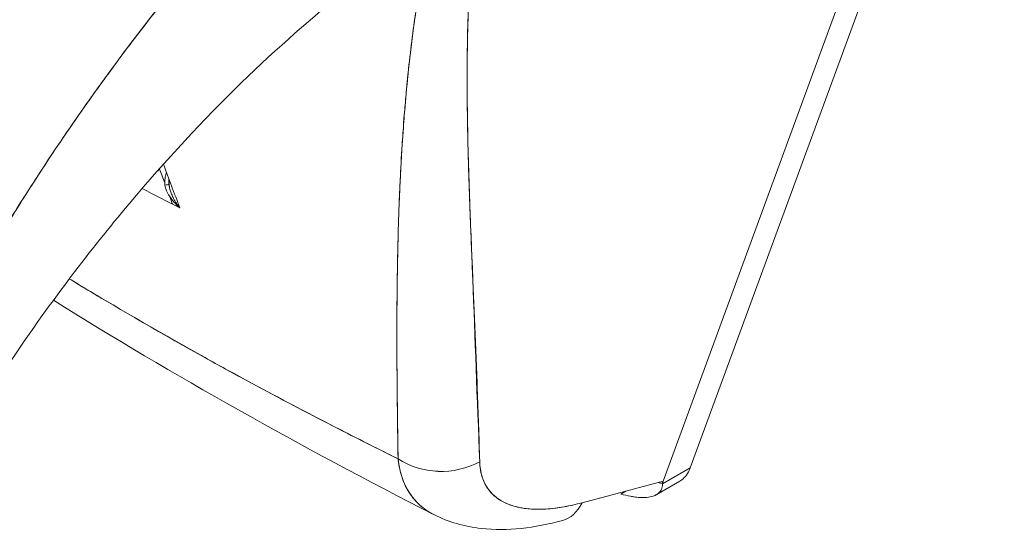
# Model space of a CAD drawing. Header units: inches. Extents: x 8 to 265, y 5 to 155.
# Tile 147 of 152: x 246.779 to 247.479, y 129.74 to 130.104. Entities that reach past the tile are written whole.
import ezdxf

# ---------------------------------------------------------------- set-up
doc = ezdxf.new("R2010")
doc.units = ezdxf.units.IN
doc.header["$LTSCALE"] = 16
doc.header["$MEASUREMENT"] = 0
doc.layers.add('Visible (ANSI)', color=7, linetype='Continuous', lineweight=5)

msp = doc.modelspace()

# ---------------------------------------------------------------- linework, layer by layer
at = {"layer": 'Visible (ANSI)'}
for p, q in [((247.47929, 130.39319), (247.25581, 129.78493)), ((247.23644, 129.77553), (247.45888, 130.38098)), ((247.45888, 130.38098), (247.23644, 129.77553)), ((247.25581, 129.78493), (247.23609, 129.77354)), ((247.23609, 129.77354), (247.25581, 129.78493)), ((247.23644, 129.77553), (247.17881, 129.76009)), ((247.23164, 129.76584), (247.24833, 129.77547)), ((247.20995, 129.76844), (247.20633, 129.76634)), ((247.1377, 129.75615), (247.1377, 129.75615))]:
    msp.add_line(p, q, dxfattribs=at)
for centre, major_axis, ratio, start_param, end_param in [((246.8693, 130.00253), (0.0118, 0.00442), 0.737358, 5.084314, 5.258147), ((246.89365, 129.9933), (0.00281, 0.01659), 0.513005, 1.814016, 2.0186), ((246.87746, 129.98694), (0.00756, 0.00014), 0.177179, 5.326976, 6.053532), ((246.87746, 129.98694), (0.00756, 0.00014), 0.177182, 5.326973, 6.053528), ((246.87746, 129.98694), (0.00756, 0.00014), 0.177179, 6.283178, 6.53833), ((246.87746, 129.98694), (0.00756, 0.00014), 0.177182, 6.283174, 6.538326), ((247.07908, 129.82539), (0.05037, 0.00146), 0.852106, 4.020782, 5.251696), ((247.07908, 129.82539), (-0.05037, -0.00146), 0.852102, 0.879191, 2.110107), ((247.15188, 129.79617), (0.01304, -0.04868), 0.59322, 6.283184, 6.874966)]:
    msp.add_ellipse(centre, major_axis=major_axis, ratio=ratio, start_param=start_param, end_param=end_param, dxfattribs=at)
for points, knots in [([(246.70527, 129.84227), (246.71346, 129.85873), (246.72251, 129.87609), (246.73251, 129.89427), (246.74252, 129.91245), (246.75347, 129.93144), (246.76544, 129.95114), (246.77741, 129.97083), (246.79041, 129.99123), (246.80448, 130.01218), (246.81856, 130.03314), (246.83372, 130.05465), (246.85, 130.07655), (246.86628, 130.09845), (246.88369, 130.12073), (246.90224, 130.14318), (246.9208, 130.16564), (246.9405, 130.18826), (246.96134, 130.21082), (246.98218, 130.23337), (247.00415, 130.25585), (247.02723, 130.27798), (247.05031, 130.30011), (247.0745, 130.32189), (247.0997, 130.343)], [0, 0, 0, 0, 0.124948, 0.124948, 0.124948, 0.249955, 0.249955, 0.249955, 0.374963, 0.374963, 0.374963, 0.49997, 0.49997, 0.49997, 0.624978, 0.624978, 0.624978, 0.749985, 0.749985, 0.749985, 0.874993, 0.874993, 0.874993, 1, 1, 1, 1]), ([(247.0997, 130.343), (247.09243, 130.33691), (247.08524, 130.33076), (247.07814, 130.32457), (247.06549, 130.31353), (247.05312, 130.30234), (247.04103, 130.29104), (247.02894, 130.27975), (247.01714, 130.26834), (247.00564, 130.25686), (246.99414, 130.24539), (246.98293, 130.23384), (246.97202, 130.22226), (246.96111, 130.21069), (246.9505, 130.19908), (246.94019, 130.18747), (246.92988, 130.17587), (246.91987, 130.16426), (246.91017, 130.1527), (246.90046, 130.14113), (246.89106, 130.1296), (246.88196, 130.11814), (246.87286, 130.10668), (246.86406, 130.09529), (246.85556, 130.08399), (246.84706, 130.07269), (246.83886, 130.06148), (246.83095, 130.0504), (246.82304, 130.03931), (246.81542, 130.02835), (246.80809, 130.01753), (246.80076, 130.00671), (246.79372, 129.99603), (246.78695, 129.98552), (246.78019, 129.97501), (246.7737, 129.96466), (246.76749, 129.95449), (246.76127, 129.94433), (246.75533, 129.93435), (246.74965, 129.92456), (246.74397, 129.91478), (246.73854, 129.9052), (246.73337, 129.89583), (246.7282, 129.88646), (246.72328, 129.8773), (246.7186, 129.86837), (246.71392, 129.85944), (246.70948, 129.85074), (246.70527, 129.84227)], [0, 0, 0, 0, 0.036069, 0.036069, 0.036069, 0.100331, 0.100331, 0.100331, 0.164593, 0.164593, 0.164593, 0.228855, 0.228855, 0.228855, 0.293118, 0.293118, 0.293118, 0.35738, 0.35738, 0.35738, 0.421642, 0.421642, 0.421642, 0.485904, 0.485904, 0.485904, 0.550166, 0.550166, 0.550166, 0.614429, 0.614429, 0.614429, 0.678691, 0.678691, 0.678691, 0.742953, 0.742953, 0.742953, 0.807215, 0.807215, 0.807215, 0.871477, 0.871477, 0.871477, 0.93574, 0.93574, 0.93574, 1, 1, 1, 1]), ([(247.04791, 129.7914), (247.04759, 129.81744), (247.0472, 129.84196), (247.04708, 129.86484), (247.04696, 129.88772), (247.04712, 129.90897), (247.04748, 129.92895), (247.04784, 129.94893), (247.0484, 129.96765), (247.04921, 129.98542), (247.05001, 130.00319), (247.05106, 130.02001), (247.05235, 130.03616), (247.05364, 130.05231), (247.05517, 130.06779), (247.05697, 130.0828), (247.05878, 130.09782), (247.06085, 130.11238), (247.06323, 130.12668), (247.06561, 130.14098), (247.06829, 130.15501), (247.07132, 130.16895), (247.07435, 130.1829), (247.07772, 130.19676), (247.08155, 130.21071), (247.08538, 130.22466), (247.08966, 130.2387), (247.09442, 130.25305)], [0, 0, 0, 0, 0.111111, 0.111111, 0.111111, 0.222222, 0.222222, 0.222222, 0.333333, 0.333333, 0.333333, 0.444444, 0.444444, 0.444444, 0.555556, 0.555556, 0.555556, 0.666667, 0.666667, 0.666667, 0.777778, 0.777778, 0.777778, 0.888889, 0.888889, 0.888889, 1, 1, 1, 1]), ([(247.04791, 129.7914), (247.04776, 129.80021), (247.04763, 129.80893), (247.04751, 129.81756), (247.04739, 129.82589), (247.0473, 129.83414), (247.04723, 129.84231), (247.04716, 129.85024), (247.04711, 129.85809), (247.04709, 129.86586), (247.04706, 129.87342), (247.04706, 129.8809), (247.04708, 129.88832), (247.0471, 129.89554), (247.04715, 129.9027), (247.04722, 129.9098), (247.04726, 129.9141), (247.04731, 129.91839), (247.04738, 129.92266), (247.04741, 129.92524), (247.04746, 129.92781), (247.0475, 129.93038), (247.04762, 129.93703), (247.04777, 129.94362), (247.04794, 129.95017), (247.04811, 129.95657), (247.04831, 129.96292), (247.04854, 129.96923), (247.04877, 129.97541), (247.04902, 129.98155), (247.04931, 129.98765), (247.04959, 129.99363), (247.0499, 129.99958), (247.05024, 130.00548), (247.05058, 130.0113), (247.05095, 130.01707), (247.05135, 130.02281), (247.05174, 130.02847), (247.05217, 130.03409), (247.05263, 130.03967), (247.05268, 130.04021), (247.05272, 130.04075), (247.05277, 130.04129), (247.05318, 130.04627), (247.05363, 130.05122), (247.0541, 130.05614), (247.05462, 130.06154), (247.05517, 130.06691), (247.05576, 130.07225), (247.05635, 130.07755), (247.05697, 130.08282), (247.05763, 130.08807), (247.05828, 130.09328), (247.05897, 130.09846), (247.0597, 130.10362), (247.06042, 130.10876), (247.06118, 130.11388), (247.06199, 130.11897), (247.06279, 130.12405), (247.06362, 130.1291), (247.0645, 130.13414), (247.06538, 130.13917), (247.0663, 130.14418), (247.06726, 130.14917), (247.06735, 130.14964), (247.06744, 130.15012), (247.06754, 130.15059), (247.06841, 130.15511), (247.06932, 130.15961), (247.07027, 130.1641), (247.07132, 130.16907), (247.07241, 130.17402), (247.07354, 130.17896), (247.07468, 130.18392), (247.07586, 130.18886), (247.07709, 130.19377), (247.07833, 130.19873), (247.07961, 130.20366), (247.08094, 130.20857), (247.08228, 130.21353), (247.08367, 130.21846), (247.0851, 130.22337), (247.08655, 130.22834), (247.08805, 130.23328), (247.08959, 130.23819), (247.09116, 130.24318), (247.09277, 130.24813), (247.09442, 130.25305)], [0, 0, 0, 0, 0.047674, 0.047674, 0.047674, 0.093754, 0.093754, 0.093754, 0.138483, 0.138483, 0.138483, 0.181962, 0.181962, 0.181962, 0.224293, 0.224293, 0.224293, 0.25, 0.25, 0.25, 0.265575, 0.265575, 0.265575, 0.305906, 0.305906, 0.305906, 0.345378, 0.345378, 0.345378, 0.384081, 0.384081, 0.384081, 0.422102, 0.422102, 0.422102, 0.459526, 0.459526, 0.459526, 0.496435, 0.496435, 0.496435, 0.5, 0.5, 0.5, 0.53291, 0.53291, 0.53291, 0.569025, 0.569025, 0.569025, 0.604849, 0.604849, 0.604849, 0.640453, 0.640453, 0.640453, 0.675905, 0.675905, 0.675905, 0.711275, 0.711275, 0.711275, 0.746632, 0.746632, 0.746632, 0.75, 0.75, 0.75, 0.782043, 0.782043, 0.782043, 0.817582, 0.817582, 0.817582, 0.853329, 0.853329, 0.853329, 0.889364, 0.889364, 0.889364, 0.925766, 0.925766, 0.925766, 0.962618, 0.962618, 0.962618, 1, 1, 1, 1]), ([(247.10602, 129.78931), (247.10418, 129.83452), (247.10266, 129.87792), (247.10105, 129.91927), (247.09945, 129.96062), (247.09774, 129.99992), (247.0972, 130.03791), (247.09665, 130.07589), (247.09726, 130.11255), (247.10009, 130.14821), (247.10293, 130.18387), (247.108, 130.21852), (247.11494, 130.25205)], [0, 0, 0, 0, 0.25, 0.25, 0.25, 0.5, 0.5, 0.5, 0.75, 0.75, 0.75, 1, 1, 1, 1]), ([(247.11494, 130.25205), (247.11388, 130.2471), (247.11287, 130.24217), (247.11192, 130.23727), (247.11097, 130.23234), (247.11007, 130.22742), (247.10923, 130.22254), (247.10838, 130.21761), (247.10759, 130.21271), (247.10685, 130.20784), (247.1061, 130.20291), (247.1054, 130.19801), (247.10476, 130.19314), (247.10411, 130.18821), (247.10351, 130.1833), (247.10295, 130.17842), (247.10239, 130.17347), (247.10188, 130.16855), (247.10142, 130.16365), (247.10095, 130.15868), (247.10052, 130.15373), (247.10014, 130.1488), (247.09975, 130.14379), (247.0994, 130.1388), (247.0991, 130.13384), (247.09879, 130.12878), (247.09852, 130.12374), (247.09829, 130.11872), (247.09805, 130.1136), (247.09785, 130.1085), (247.09769, 130.10342), (247.09752, 130.09822), (247.09739, 130.09304), (247.09729, 130.08788), (247.09719, 130.08259), (247.09712, 130.07732), (247.09708, 130.07207), (247.09704, 130.06668), (247.09703, 130.0613), (247.09705, 130.05594), (247.09706, 130.05042), (247.09711, 130.04492), (247.09717, 130.03943), (247.09724, 130.03378), (247.09734, 130.02814), (247.09745, 130.02251), (247.09751, 130.01982), (247.09757, 130.01713), (247.09763, 130.01444), (247.0977, 130.01133), (247.09778, 130.00822), (247.09787, 130.00512), (247.09803, 129.99913), (247.09821, 129.99315), (247.09841, 129.98718), (247.09861, 129.981), (247.09883, 129.97482), (247.09906, 129.96865), (247.09929, 129.96225), (247.09954, 129.95585), (247.0998, 129.94946), (247.10007, 129.94281), (247.10034, 129.93617), (247.10062, 129.92952), (247.10092, 129.9226), (247.10121, 129.91569), (247.10151, 129.90877), (247.10182, 129.90155), (247.10213, 129.89433), (247.10243, 129.88711), (247.10275, 129.87956), (247.10306, 129.87201), (247.10337, 129.86445), (247.10369, 129.85653), (247.104, 129.84861), (247.1043, 129.84068), (247.10462, 129.83237), (247.10492, 129.82404), (247.1052, 129.8157), (247.10549, 129.80692), (247.10576, 129.79812), (247.10602, 129.78931)], [0, 0, 0, 0, 0.029086, 0.029086, 0.029086, 0.058387, 0.058387, 0.058387, 0.087935, 0.087935, 0.087935, 0.117777, 0.117777, 0.117777, 0.147957, 0.147957, 0.147957, 0.178529, 0.178529, 0.178529, 0.20955, 0.20955, 0.20955, 0.24108, 0.24108, 0.24108, 0.273185, 0.273185, 0.273185, 0.305936, 0.305936, 0.305936, 0.339407, 0.339407, 0.339407, 0.37368, 0.37368, 0.37368, 0.408841, 0.408841, 0.408841, 0.44498, 0.44498, 0.44498, 0.482193, 0.482193, 0.482193, 0.5, 0.5, 0.5, 0.520588, 0.520588, 0.520588, 0.560289, 0.560289, 0.560289, 0.60142, 0.60142, 0.60142, 0.644109, 0.644109, 0.644109, 0.688496, 0.688496, 0.688496, 0.734731, 0.734731, 0.734731, 0.782977, 0.782977, 0.782977, 0.833414, 0.833414, 0.833414, 0.886232, 0.886232, 0.886232, 0.941632, 0.941632, 0.941632, 1, 1, 1, 1]), ([(247.01603, 130.12834), (246.99231, 130.10998), (246.96665, 130.08786), (246.9145, 130.03778), (246.88742, 130.00901), (246.83348, 129.94579), (246.80627, 129.91027), (246.769, 129.85632), (246.75674, 129.83751), (246.74541, 129.81905)], [0, 0, 0, 0, 0.447539, 0.447539, 0.919394, 0.919394, 1.440618, 1.440618, 1.71722, 1.71722, 1.71722, 1.71722]), ([(246.88302, 129.99516), (246.88296, 129.99491), (246.88289, 129.99466), (246.88283, 129.99441), (246.88266, 129.99373), (246.88251, 129.99305), (246.88239, 129.99238), (246.88224, 129.9916), (246.88212, 129.99082), (246.88204, 129.99005), (246.88187, 129.98863), (246.88181, 129.98725), (246.88183, 129.98593)], [0.2767881, 0.2767881, 0.2767881, 0.2767881, 0.3333333, 0.3333333, 0.3333333, 0.4872647, 0.4872647, 0.4872647, 0.6666667, 0.6666667, 0.6666667, 1, 1, 1, 1]), ([(246.88183, 129.98593), (246.88198, 129.98528), (246.88216, 129.98461), (246.88239, 129.98394), (246.88267, 129.9831), (246.88302, 129.98224), (246.88343, 129.98138), (246.88357, 129.98109), (246.88371, 129.9808), (246.88386, 129.98052), (246.88419, 129.9799), (246.88454, 129.97928), (246.88492, 129.97867), (246.88551, 129.97771), (246.88618, 129.97676), (246.88691, 129.97581), (246.8871, 129.97556), (246.8873, 129.97532), (246.8875, 129.97507), (246.88811, 129.97432), (246.88876, 129.97357), (246.88946, 129.97284), (246.89043, 129.9718), (246.89149, 129.97078), (246.89261, 129.96978)], [0, 0, 0, 0, 0.123961, 0.123961, 0.123961, 0.281069, 0.281069, 0.281069, 0.333333, 0.333333, 0.333333, 0.445965, 0.445965, 0.445965, 0.620741, 0.620741, 0.620741, 0.666667, 0.666667, 0.666667, 0.805209, 0.805209, 0.805209, 1, 1, 1, 1]), ([(246.89261, 129.96978), (246.89173, 129.97087), (246.8909, 129.972), (246.89013, 129.97318), (246.88943, 129.97424), (246.88879, 129.97534), (246.88819, 129.97647), (246.88766, 129.97749), (246.88717, 129.97853), (246.88673, 129.9796), (246.88634, 129.98056), (246.88599, 129.98154), (246.88569, 129.98253), (246.88542, 129.98344), (246.8852, 129.98437), (246.88503, 129.98529), (246.88491, 129.986), (246.88482, 129.98671), (246.88476, 129.98741)], [0, 0, 0, 0, 0.2168, 0.2168, 0.2168, 0.411608, 0.411608, 0.411608, 0.586786, 0.586786, 0.586786, 0.744952, 0.744952, 0.744952, 0.889851, 0.889851, 0.889851, 1, 1, 1, 1]), ([(246.88501, 129.98708), (246.88504, 129.98572), (246.88525, 129.98432), (246.88581, 129.98213), (246.88608, 129.9813), (246.88638, 129.98049)], [0, 0, 0, 0, 0.01678395, 0.01678395, 0.02713653, 0.02713653, 0.02713653, 0.02713653]), ([(246.81396, 129.91935), (246.83148, 129.90873), (246.84922, 129.89823), (246.86717, 129.88787), (246.89618, 129.87112), (246.92574, 129.85472), (246.9558, 129.83869), (246.98586, 129.82265), (247.01642, 129.80697), (247.04791, 129.7914)], [0.3453133, 0.3453133, 0.3453133, 0.3453133, 0.5, 0.5, 0.5, 0.75, 0.75, 0.75, 1, 1, 1, 1]), ([(246.81396, 129.91935), (246.81717, 129.91741), (246.82039, 129.91546), (246.82361, 129.91353), (246.85214, 129.89638), (246.88091, 129.87977), (246.91053, 129.86332), (246.9154, 129.86062), (246.92029, 129.85792), (246.92521, 129.85522), (246.94943, 129.84195), (246.97429, 129.82876), (246.99964, 129.81573), (247.01556, 129.80755), (247.03166, 129.79943), (247.04791, 129.7914)], [0.343446, 0.343446, 0.343446, 0.343446, 0.3719957, 0.3719957, 0.3719957, 0.6250804, 0.6250804, 0.6250804, 0.6666667, 0.6666667, 0.6666667, 0.8714645, 0.8714645, 0.8714645, 1, 1, 1, 1]), ([(247.04791, 129.7914), (247.0486, 129.78465), (247.05025, 129.77846), (247.05275, 129.77304), (247.05526, 129.76761), (247.05861, 129.76294), (247.06276, 129.75906), (247.06584, 129.75617), (247.06937, 129.75372), (247.0733, 129.75171)], [0, 0, 0, 0, 0.1666667, 0.1666667, 0.1666667, 0.3333333, 0.3333333, 0.3333333, 0.456975, 0.456975, 0.456975, 0.456975]), ([(247.0733, 129.75171), (247.0718, 129.75248), (247.07035, 129.75331), (247.06897, 129.7542), (247.06734, 129.75526), (247.0658, 129.75641), (247.06434, 129.75765), (247.06288, 129.75889), (247.06151, 129.76021), (247.06024, 129.76162), (247.05896, 129.76304), (247.05777, 129.76454), (247.05668, 129.76612), (247.05559, 129.76771), (247.05459, 129.76938), (247.05369, 129.77113), (247.05278, 129.77288), (247.05197, 129.77472), (247.05126, 129.77663), (247.05055, 129.77855), (247.04994, 129.78055), (247.04943, 129.78262), (247.04892, 129.7847), (247.04851, 129.78685), (247.0482, 129.78907), (247.04809, 129.78984), (247.048, 129.79062), (247.04791, 129.7914)], [0.5414312, 0.5414312, 0.5414312, 0.5414312, 0.5881945, 0.5881945, 0.5881945, 0.6435337, 0.6435337, 0.6435337, 0.6989867, 0.6989867, 0.6989867, 0.7546213, 0.7546213, 0.7546213, 0.8105284, 0.8105284, 0.8105284, 0.8667514, 0.8667514, 0.8667514, 0.9233186, 0.9233186, 0.9233186, 0.980266, 0.980266, 0.980266, 1, 1, 1, 1]), ([(247.17881, 129.76009), (247.17002, 129.75777), (247.16195, 129.75632), (247.15456, 129.75575), (247.14717, 129.75519), (247.14045, 129.75551), (247.13455, 129.75668), (247.12866, 129.75785), (247.12359, 129.75987), (247.11941, 129.76272), (247.11524, 129.76557), (247.11196, 129.76924), (247.10971, 129.77368), (247.10746, 129.77812), (247.10625, 129.78332), (247.10602, 129.78931)], [0, 0, 0, 0, 0.2, 0.2, 0.2, 0.4, 0.4, 0.4, 0.6, 0.6, 0.6, 0.8, 0.8, 0.8, 1, 1, 1, 1]), ([(247.10602, 129.78931), (247.10603, 129.78874), (247.10606, 129.78818), (247.10609, 129.78763), (247.1062, 129.78602), (247.10638, 129.78447), (247.10665, 129.78297), (247.10692, 129.78148), (247.10727, 129.78003), (247.1077, 129.77865), (247.10813, 129.77726), (247.10865, 129.77594), (247.10923, 129.77467), (247.10939, 129.77433), (247.10955, 129.77401), (247.10971, 129.77368), (247.11018, 129.77277), (247.11068, 129.77189), (247.11123, 129.77104), (247.11198, 129.76989), (247.1128, 129.7688), (247.11369, 129.76777), (247.11459, 129.76674), (247.11556, 129.76578), (247.1166, 129.76488), (247.11749, 129.76411), (247.11842, 129.76339), (247.11941, 129.76272), (247.11959, 129.7626), (247.11977, 129.76248), (247.11996, 129.76236), (247.12115, 129.76158), (247.12241, 129.76087), (247.12374, 129.76022), (247.12507, 129.75957), (247.12647, 129.75899), (247.12793, 129.75847), (247.1294, 129.75796), (247.13093, 129.75751), (247.13253, 129.75712), (247.13319, 129.75697), (247.13387, 129.75682), (247.13455, 129.75668), (247.13552, 129.75649), (247.13651, 129.75632), (247.13751, 129.75617), (247.13924, 129.75592), (247.14102, 129.75574), (247.14287, 129.75563), (247.14471, 129.75551), (247.14661, 129.75547), (247.14858, 129.75549), (247.15051, 129.75551), (247.15251, 129.7556), (247.15456, 129.75575), (247.15665, 129.75591), (247.1588, 129.75614), (247.16101, 129.75644), (247.16318, 129.75674), (247.16541, 129.7571), (247.16769, 129.75753), (247.16997, 129.75796), (247.17229, 129.75846), (247.17466, 129.75903), (247.17603, 129.75936), (247.17741, 129.75971), (247.17881, 129.76009)], [0, 0, 0, 0, 0.019103, 0.019103, 0.019103, 0.074488, 0.074488, 0.074488, 0.129904, 0.129904, 0.129904, 0.185404, 0.185404, 0.185404, 0.2, 0.2, 0.2, 0.241031, 0.241031, 0.241031, 0.296777, 0.296777, 0.296777, 0.352641, 0.352641, 0.352641, 0.4, 0.4, 0.4, 0.408599, 0.408599, 0.408599, 0.464615, 0.464615, 0.464615, 0.520668, 0.520668, 0.520668, 0.576744, 0.576744, 0.576744, 0.6, 0.6, 0.6, 0.632818, 0.632818, 0.632818, 0.688844, 0.688844, 0.688844, 0.74479, 0.74479, 0.74479, 0.8, 0.8, 0.8, 0.856416, 0.856416, 0.856416, 0.9121, 0.9121, 0.9121, 0.967784, 0.967784, 0.967784, 1, 1, 1, 1]), ([(247.25581, 129.78493), (247.25511, 129.78303), (247.25421, 129.78131), (247.25313, 129.77984), (247.25216, 129.77851), (247.25104, 129.77737), (247.24978, 129.77643), (247.24932, 129.77608), (247.24883, 129.77576), (247.24833, 129.77547)], [0, 0, 0, 0, 0.1629274, 0.1629274, 0.1629274, 0.3097424, 0.3097424, 0.3097424, 0.3645106, 0.3645106, 0.3645106, 0.3645106]), ([(247.20633, 129.76634), (247.20874, 129.76569), (247.21109, 129.76514), (247.21333, 129.76471), (247.21424, 129.76454), (247.21514, 129.76439), (247.21602, 129.76426), (247.21725, 129.76408), (247.21845, 129.76394), (247.21961, 129.76386), (247.22128, 129.76374), (247.22287, 129.76372), (247.22434, 129.76383), (247.22457, 129.76385), (247.22479, 129.76387), (247.22501, 129.76389), (247.22663, 129.76405), (247.22811, 129.76437), (247.22943, 129.76483), (247.22991, 129.765), (247.23037, 129.76519), (247.2308, 129.7654), (247.23157, 129.76577), (247.23227, 129.76619), (247.23288, 129.76667), (247.2337, 129.76731), (247.23437, 129.76804), (247.23487, 129.76883), (247.23502, 129.76906), (247.23515, 129.76929), (247.23527, 129.76953), (247.23588, 129.77075), (247.23615, 129.7721), (247.23609, 129.77354)], [0, 0, 0, 0, 0.142074, 0.142074, 0.142074, 0.2, 0.2, 0.2, 0.281613, 0.281613, 0.281613, 0.4, 0.4, 0.4, 0.418111, 0.418111, 0.418111, 0.55134, 0.55134, 0.55134, 0.6, 0.6, 0.6, 0.686173, 0.686173, 0.686173, 0.8, 0.8, 0.8, 0.832447, 0.832447, 0.832447, 1, 1, 1, 1]), ([(247.23644, 129.77553), (247.23634, 129.77527), (247.23627, 129.77503), (247.23621, 129.77479), (247.23615, 129.77456), (247.23611, 129.77434), (247.23609, 129.77413), (247.23607, 129.77392), (247.23607, 129.77372), (247.23609, 129.77354)], [0, 0, 0, 0, 0.333333, 0.333333, 0.333333, 0.666667, 0.666667, 0.666667, 1, 1, 1, 1]), ([(247.16492, 129.7475), (247.14517, 129.7422), (247.12565, 129.73985), (247.0954, 129.7432), (247.08384, 129.74634), (247.0733, 129.75171)], [0, 0, 0, 0, 0.2801665, 0.2801665, 0.4558734, 0.4558734, 0.4558734, 0.4558734])]:
    msp.add_open_spline(points, degree=3, knots=knots, dxfattribs=at)
for points in [[(246.87821, 129.99739), (246.87771, 129.99686), (246.87715, 129.99638), (246.87654, 129.99594)], [(246.87821, 129.99782), (246.87821, 129.99767), (246.87821, 129.99753), (246.87821, 129.99739)], [(246.87821, 129.99738), (246.87943, 129.99414), (246.88064, 129.99089), (246.88185, 129.98763)], [(246.88088, 130.00081), (246.88475, 129.99063), (246.88866, 129.98029), (246.89261, 129.96978)], [(246.88511, 129.98965), (246.88503, 129.98879), (246.885, 129.98793), (246.88501, 129.98708)], [(246.89261, 129.96978), (246.88364, 129.97433), (246.87472, 129.97896), (246.86585, 129.98369)], [(246.88552, 129.97774), (246.88618, 129.97596), (246.88684, 129.97417), (246.8875, 129.97239)], [(247.0733, 129.75171), (246.97846, 129.80007), (246.88767, 129.85106), (246.80264, 129.90414)], [(247.23608, 129.77381), (247.23506, 129.77401), (247.23403, 129.77427), (247.23298, 129.77461)]]:
    msp.add_open_spline(points, degree=3, dxfattribs=at)

doc.saveas('drawing.dxf')
